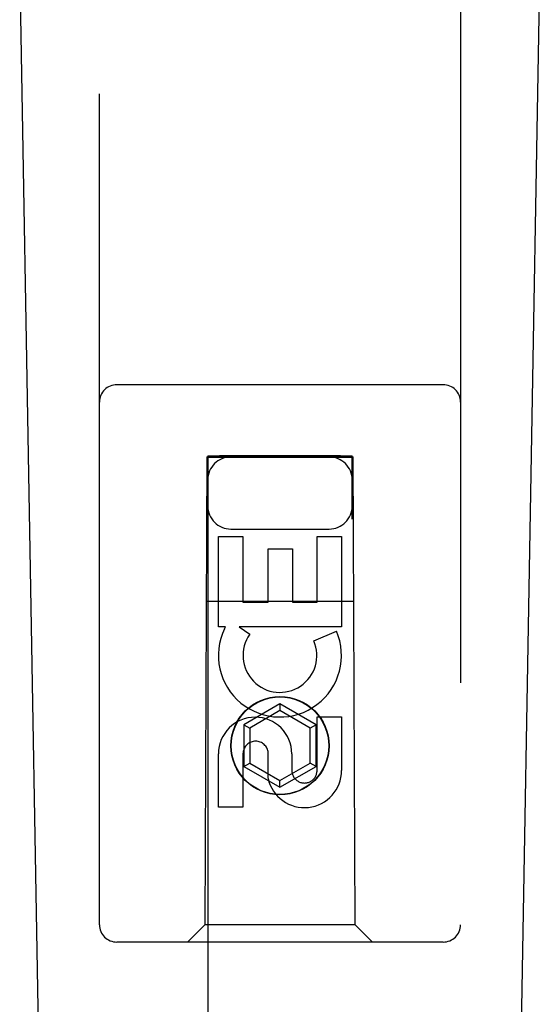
# Model space of a CAD drawing. Header units: inches. Extents: x 0 to 262, y 0 to 169.
# Tile 11 of 78: x 78.373 to 79.275, y 90.509 to 92.214. Entities that reach past the tile are written whole.
import ezdxf

# ---------------------------------------------------------------- set-up
doc = ezdxf.new("R2010")
doc.units = ezdxf.units.IN
doc.header["$LTSCALE"] = 14.384615
doc.header["$MEASUREMENT"] = 0
doc.linetypes.add('HIDDEN', pattern=[0.2, 0.1, -0.1])
doc.layers.add('SECONDARY_DOOR_ASSEMBLY', color=7, linetype='CONTINUOUS')

msp = doc.modelspace()

# ---------------------------------------------------------------- linework, layer by layer
at = {"layer": 'SECONDARY_DOOR_ASSEMBLY', "color": 8, "linetype": 'HIDDEN'}
for p, q in [((78.5115, 90.6468), (78.5115, 92.5043)), ((79.1365, 92.5043), (79.1365, 90.6468)), ((79.1065, 91.5818), (78.5415, 91.5818)), ((78.6975, 91.4568), (78.694, 90.6468)), ((78.6975, 91.4568), (78.9505, 91.4568)), ((78.699, 91.4585), (78.699, 65.4568)), ((78.6997, 91.4585), (78.7009, 91.4586)), ((78.7009, 91.4586), (78.7049, 91.4586)), ((78.7062, 91.4555), (78.7017, 91.4555)), ((78.719, 91.4555), (78.7062, 91.4555)), ((78.929, 91.4586), (78.719, 91.4586)), ((78.9308, 91.4555), (78.719, 91.4555)), ((78.929, 91.4586), (78.9419, 91.4586)), ((78.9432, 91.4555), (78.9308, 91.4555)), ((78.9419, 91.4586), (78.9463, 91.4586)), ((78.9471, 91.4555), (78.9432, 91.4555)), ((78.9483, 91.4555), (78.9471, 91.4555)), ((78.949, 65.4568), (78.949, 91.4585)), ((78.954, 90.6468), (78.9505, 91.4568)), ((78.7174, 91.1628), (78.7174, 91.3189)), ((78.7174, 91.3189), (78.7599, 91.3189)), ((78.739, 91.3318), (78.909, 91.3318)), ((78.7599, 91.3189), (78.7599, 91.2054)), ((78.8882, 91.2054), (78.8882, 91.3189)), ((78.8882, 91.3189), (78.9307, 91.3189)), ((78.9307, 91.3189), (78.9307, 91.1628)), ((78.8033, 91.2054), (78.8033, 91.2976)), ((78.8033, 91.2976), (78.8458, 91.2976)), ((78.8458, 91.2976), (78.8458, 91.2054)), ((78.6964, 91.2068), (78.9516, 91.2068)), ((78.7599, 91.2054), (78.8033, 91.2054)), ((78.8458, 91.2054), (78.8882, 91.2054)), ((78.7297, 91.1628), (78.7174, 91.1628)), ((78.7279, 91.1593), (78.7297, 91.1628)), ((78.7531, 91.1628), (78.7716, 91.1498)), ((78.9307, 91.1628), (78.7531, 91.1628)), ((78.8826, 91.1384), (78.9217, 91.1553)), ((78.824, 91.0292), (78.7615, 90.9932)), ((78.824, 91.0292), (78.824, 91.0177)), ((78.8865, 90.9932), (78.824, 91.0292)), ((78.824, 91.0177), (78.7715, 90.9874)), ((78.8765, 90.9874), (78.824, 91.0177)), ((78.7615, 90.9932), (78.7615, 90.921)), ((78.7615, 90.9932), (78.7715, 90.9874)), ((78.8865, 90.9932), (78.8765, 90.9874)), ((78.8865, 90.921), (78.8865, 90.9932)), ((78.8882, 90.9141), (78.8882, 91.0065)), ((78.8882, 91.0065), (78.9307, 91.0065)), ((78.9307, 91.0065), (78.9307, 90.9141)), ((78.7715, 90.9874), (78.7715, 90.9268)), ((78.8765, 90.9268), (78.8765, 90.9874)), ((78.7174, 90.8502), (78.7174, 90.9426)), ((78.7599, 90.9426), (78.7599, 90.8502)), ((78.8034, 90.9003), (78.8034, 90.9465)), ((78.8443, 90.9426), (78.8443, 90.9141)), ((78.7615, 90.921), (78.7715, 90.9268)), ((78.7715, 90.9268), (78.824, 90.8964)), ((78.824, 90.8964), (78.8765, 90.9268)), ((78.8865, 90.921), (78.8765, 90.9268)), ((78.7615, 90.921), (78.824, 90.8849)), ((78.824, 90.8849), (78.8865, 90.921)), ((78.824, 90.8849), (78.824, 90.8964)), ((78.7599, 90.8502), (78.7174, 90.8502)), ((78.694, 90.6468), (78.664, 90.6168)), ((78.954, 90.6468), (78.694, 90.6468)), ((78.954, 90.6468), (78.984, 90.6168)), ((79.1065, 90.6168), (78.5415, 90.6168))]:
    msp.add_line(p, q, dxfattribs=at)
at = {"layer": 'SECONDARY_DOOR_ASSEMBLY', "color": 7, "linetype": 'Continuous'}
for p, q in [((78.4455, 88.1948), (78.3732, 92.3341)), ((79.2025, 88.1948), (79.2748, 92.3341))]:
    msp.add_line(p, q, dxfattribs=at)
at = {"layer": 'SECONDARY_DOOR_ASSEMBLY', "color": 8, "linetype": 'HIDDEN'}
for points in [[(78.699, 91.4585), (78.6991, 91.4585), (78.6993, 91.4585), (78.6997, 91.4585)], [(78.7017, 91.4555), (78.7002, 91.4555), (78.6997, 91.4555), (78.6993, 91.4555), (78.6991, 91.4555), (78.699, 91.4556)], [(78.7049, 91.4586), (78.7173, 91.4586), (78.719, 91.4586)], [(78.9463, 91.4586), (78.9478, 91.4585), (78.9483, 91.4585), (78.9487, 91.4585), (78.9489, 91.4585), (78.949, 91.4585)], [(78.949, 91.4556), (78.9489, 91.4555), (78.9487, 91.4555), (78.9483, 91.4555)]]:
    msp.add_lwpolyline(points, dxfattribs=at)
for radius in [0.085, 0.0845]:
    msp.add_circle((78.824, 90.9568), radius, dxfattribs=at)
for centre, radius, start, end in [((78.5415, 91.5518), 0.03, 90, 180), ((79.1065, 91.5518), 0.03, 0, 90), ((78.739, 91.4168), 0.04, 90, 180), ((78.909, 91.4168), 0.04, 0, 90), ((78.739, 91.3718), 0.04, 180, 270), ((78.909, 91.3718), 0.04, 270, 360), ((78.8239, 91.113), 0.1065, 154.2636, 23.4027), ((78.8239, 91.113), 0.0639, 144.8895, 23.4026), ((78.7809, 90.9426), 0.0635, 0, 180), ((78.7818, 90.9426), 0.0219, 10.307, 180), ((78.8663, 90.914), 0.0644, 192.2995, 0.0775), ((78.8663, 90.9141), 0.0219, 179.9011, 360), ((78.5415, 90.6468), 0.03, 180, 270), ((79.1065, 90.6468), 0.03, 270, 360)]:
    msp.add_arc(centre, radius, start, end, dxfattribs=at)

doc.saveas('drawing.dxf')
